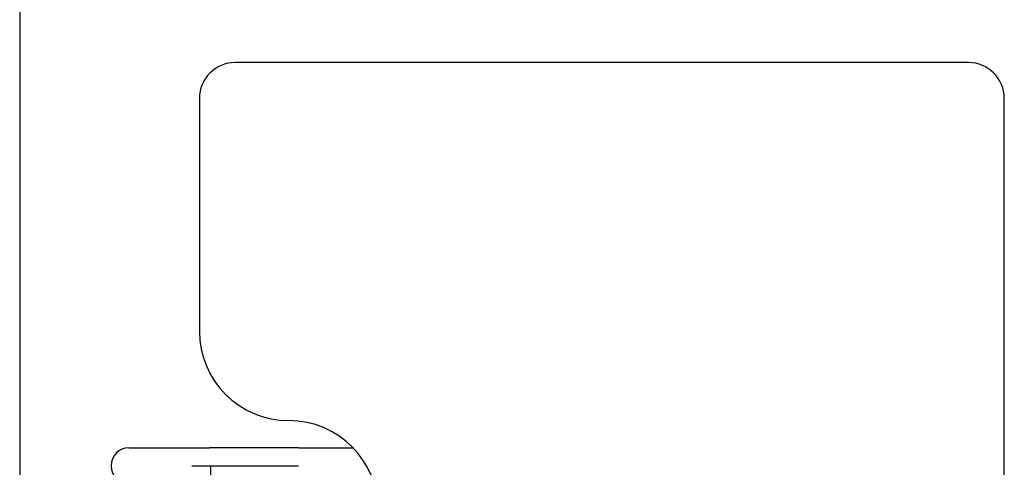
# Model space of a CAD drawing. Header units: metres. Extents: x -1 to 438, y -6 to 53.
# Tile 33 of 149: x 409.312 to 409.862, y 15.894 to 16.144. Entities that reach past the tile are written whole.
import ezdxf

# ---------------------------------------------------------------- set-up
doc = ezdxf.new("R2010")
doc.units = ezdxf.units.M
doc.linetypes.add('CONTINUA', pattern=[0])
doc.layers.add('PA MOBLES ACTUAL', color=7, linetype='CONTINUA', lineweight=25)
doc.layers.add('PA MURS ACTUAL', color=7, linetype='CONTINUA', lineweight=25)

msp = doc.modelspace()

# ---------------------------------------------------------------- linework, layer by layer
at = {"layer": 'PA MOBLES ACTUAL', "color": 180, "transparency": 33554687}
for p, q in [((409.84238, 16.11959), (409.43238, 16.11959)), ((409.41238, 16.09959), (409.41238, 15.96959)), ((409.86238, 15.83959), (409.86238, 16.09959)), ((409.37299, 15.90433), (409.41805, 15.90433)), ((409.46774, 15.90433), (409.49835, 15.90433)), ((409.40817, 15.89433), (409.46774, 15.89433)), ((409.41886, 15.89433), (409.43886, 15.89433)), ((409.41886, 15.87489), (409.41886, 15.89433))]:
    msp.add_line(p, q, dxfattribs=at)
msp.add_lwpolyline([(409.46774, 15.90433), (409.46709, 15.90433), (409.46644, 15.90433), (409.46579, 15.90433), (409.46514, 15.90433), (409.46449, 15.90433), (409.46385, 15.90433), (409.4632, 15.90433), (409.46255, 15.90433), (409.46191, 15.90433), (409.46127, 15.90433), (409.46062, 15.90433), (409.45998, 15.90433), (409.45934, 15.90433), (409.45871, 15.90433), (409.45807, 15.90433), (409.45743, 15.90433), (409.4568, 15.90433), (409.45617, 15.90433), (409.45554, 15.90433), (409.45491, 15.90433), (409.45429, 15.90433), (409.45366, 15.90433), (409.45304, 15.90433), (409.45242, 15.90433), (409.45181, 15.90433), (409.45119, 15.90433), (409.45058, 15.90433), (409.44997, 15.90433), (409.44936, 15.90433), (409.44876, 15.90433), (409.44816, 15.90433), (409.44756, 15.90433), (409.44697, 15.90433), (409.44638, 15.90433), (409.44579, 15.90433), (409.44521, 15.90433), (409.44464, 15.90433), (409.44406, 15.90433), (409.44349, 15.90433), (409.44293, 15.90433), (409.44237, 15.90433), (409.44181, 15.90433), (409.44126, 15.90433), (409.44071, 15.90433), (409.44017, 15.90433), (409.43963, 15.90433), (409.4391, 15.90433), (409.43857, 15.90433), (409.43804, 15.90433), (409.43753, 15.90433), (409.43701, 15.90433), (409.4365, 15.90433), (409.436, 15.90433), (409.4355, 15.90433), (409.43501, 15.90433), (409.43452, 15.90433), (409.43404, 15.90433), (409.43356, 15.90433), (409.43309, 15.90433), (409.43262, 15.90433), (409.43222, 15.90433), (409.43182, 15.90433), (409.43143, 15.90433), (409.43104, 15.90433), (409.43065, 15.90433), (409.43028, 15.90433), (409.4299, 15.90433), (409.42953, 15.90433), (409.42917, 15.90433), (409.42881, 15.90433), (409.42846, 15.90433), (409.42811, 15.90433), (409.42777, 15.90433), (409.42743, 15.90433), (409.4271, 15.90433), (409.42677, 15.90433), (409.42645, 15.90433), (409.42613, 15.90433), (409.42582, 15.90433), (409.42551, 15.90433), (409.42521, 15.90433), (409.42491, 15.90433), (409.42462, 15.90433), (409.42434, 15.90433), (409.42406, 15.90433), (409.42379, 15.90433), (409.42352, 15.90433), (409.42326, 15.90433), (409.423, 15.90433), (409.42275, 15.90433), (409.4225, 15.90433), (409.42226, 15.90433), (409.42203, 15.90433), (409.4218, 15.90433), (409.42158, 15.90433), (409.42137, 15.90433), (409.42116, 15.90433), (409.42095, 15.90433), (409.42076, 15.90433), (409.42057, 15.90433), (409.42038, 15.90433), (409.4202, 15.90433), (409.42003, 15.90433), (409.41986, 15.90433), (409.4197, 15.90433), (409.41955, 15.90433), (409.4194, 15.90433), (409.41926, 15.90433), (409.41912, 15.90433), (409.41899, 15.90433), (409.41887, 15.90433), (409.41875, 15.90433), (409.41864, 15.90433), (409.41854, 15.90433), (409.41844, 15.90433), (409.41835, 15.90433), (409.41827, 15.90433), (409.41819, 15.90433), (409.41811, 15.90433), (409.41805, 15.90433)], dxfattribs=at)
for centre, radius, start, end in [((409.43238, 16.09959), 0.02, 90, 180), ((409.84238, 16.09959), 0.02, 0, 90), ((409.46238, 15.96959), 0.05, 180, 270), ((409.46238, 15.86959), 0.05, 0, 90), ((409.37299, 15.89433), 0.01, 90, 180), ((409.37299, 15.89433), 0.01, 180, 270)]:
    msp.add_arc(centre, radius, start, end, dxfattribs=at)
at = {"layer": 'PA MURS ACTUAL', "transparency": 33554687}
msp.add_line((409.31193, 17.44959), (409.31193, 13.24959), dxfattribs=at)

doc.saveas('drawing.dxf')
